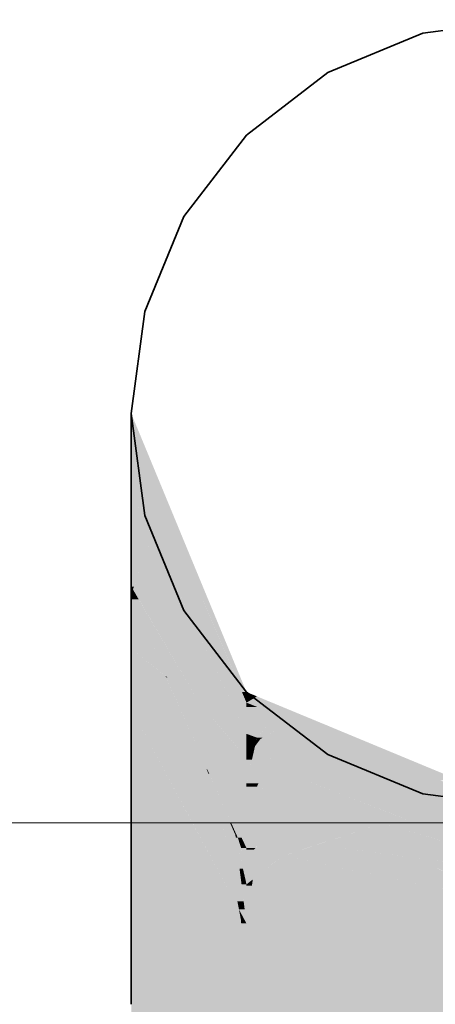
# Model space of a CAD drawing. Extents: x -223 to 557, y -138 to 606.
# Tile 196 of 256: x 33.537 to 34.118, y 362.459 to 363.834. Entities that reach past the tile are written whole.
import ezdxf
from ezdxf.lldxf.tags import DXFTag

# ---------------------------------------------------------------- set-up
doc = ezdxf.new("R2010")
doc.units = 0
doc.layers.get('0').update_dxf_attribs({"lineweight": 35})
doc.layers.add('0-Shading', color=7, linetype='Continuous', lineweight=35)
doc.layers.add('5_EG-HLSE', color=7, linetype='Continuous', lineweight=25)
doc.layers.add('H_Ruecklauf', color=5, linetype='Continuous', lineweight=35, true_color=0x0000ff)
tags = doc.linetypes.add('ALL_S14', pattern=[0.002, 0.001, -0.001]).pattern_tags.tags
tags[6:7] = [DXFTag(74, 4), DXFTag(75, 0), DXFTag(340, '0'), DXFTag(46, 1.0), DXFTag(50, 0.0), DXFTag(44, 0.0), DXFTag(45, 0.0)]
tags[4:5] = [DXFTag(74, 4), DXFTag(75, 0), DXFTag(340, '0'), DXFTag(46, 1.0), DXFTag(50, 0.0), DXFTag(44, 0.0), DXFTag(45, 0.0)]

# ---------------------------------------------------------------- blocks, each defined once
blk = doc.blocks.new('Shading-A07ALDT91N', base_point=(-32.248, 361.5577))
at = {"layer": '0-Shading', "color": 176, "true_color": 0x000085}
for points in [[(33.7044, 363.2563), (33.6927, 363.2563), (33.6927, 363.2844)], [(33.7478, 363.128), (33.7044, 363.2563), (33.6927, 363.2563)], [(33.7575, 363.128), (33.7478, 363.128), (33.7044, 363.2563)], [(33.7713, 363.0946), (33.7621, 363.0946), (33.7478, 363.128)], [(33.7713, 363.0946), (33.7575, 363.128), (33.7478, 363.128)], [(33.8475, 362.8955), (33.7713, 363.0946), (33.7621, 363.0946)], [(33.8538, 362.8955), (33.8475, 362.8955), (33.7713, 363.0946)], [(33.8538, 362.8806), (33.8538, 362.8955), (33.8475, 362.8955)]]:
    blk.add_solid(points, dxfattribs=at)
at = {"layer": '0-Shading', "color": 174, "true_color": 0x000092}
for points in [[(33.7281, 363.1739), (33.6927, 363.1739), (33.6927, 363.2563)], [(33.7147, 363.128), (33.7281, 363.1739), (33.6927, 363.1739)], [(33.7478, 363.128), (33.7147, 363.128), (33.7281, 363.1739)], [(33.7216, 363.1135), (33.7478, 363.128), (33.7147, 363.128)], [(33.754, 363.1135), (33.7216, 363.1135), (33.7478, 363.128)], [(33.833, 362.8806), (33.754, 363.1135), (33.7216, 363.1135)], [(33.8538, 362.8806), (33.833, 362.8806), (33.754, 363.1135)], [(33.8538, 362.8371), (33.8538, 362.8806), (33.833, 362.8806)]]:
    blk.add_solid(points, dxfattribs=at)
at = {"layer": '0-Shading', "color": 174, "true_color": 0x00009d}
for points in [[(33.7216, 363.1135), (33.6927, 363.1135), (33.6927, 363.1739)], [(33.6965, 363.0428), (33.6927, 363.0428), (33.7216, 363.1135)], [(33.6927, 363.0428), (33.7216, 363.1135), (33.6927, 363.1135)], [(33.7573, 363.0388), (33.6951, 363.0388), (33.7216, 363.1135)], [(33.6951, 363.0388), (33.6965, 363.0428), (33.6927, 363.0428)], [(33.8189, 362.8815), (33.7872, 362.8815), (33.6951, 363.0388)], [(33.8538, 362.8371), (33.7573, 363.0388), (33.6951, 363.0388)], [(33.8538, 362.8039), (33.8326, 362.8039), (33.7872, 362.8815)], [(33.8254, 362.8371), (33.8189, 362.8815), (33.7872, 362.8815)], [(33.8538, 362.8371), (33.8254, 362.8371), (33.8189, 362.8815)], [(33.8538, 362.8039), (33.8538, 362.8371), (33.8254, 362.8371)], [(33.8538, 362.7678), (33.8538, 362.8039), (33.8326, 362.8039)]]:
    blk.add_solid(points, dxfattribs=at)
at = {"layer": '0-Shading', "color": 174, "true_color": 0x0000a6}
for points in [[(33.6951, 363.0388), (33.6927, 363.0388), (33.6927, 363.0428)], [(33.7032, 363.0248), (33.6927, 363.0248), (33.6951, 363.0388)], [(33.6927, 363.0248), (33.6951, 363.0388), (33.6927, 363.0388)], [(33.7432, 362.9161), (33.7032, 363.0248), (33.6927, 363.0248)], [(33.7248, 362.9557), (33.6927, 362.9557), (33.6927, 363.0248)], [(33.7669, 362.9161), (33.7432, 362.9161), (33.7032, 363.0248)], [(33.7404, 362.9182), (33.6927, 362.9182), (33.6927, 362.9557)], [(33.7432, 362.9161), (33.7248, 362.9557), (33.6927, 362.9557)], [(33.7608, 362.8719), (33.6927, 362.8719), (33.7404, 362.9182)], [(33.6927, 362.8719), (33.7404, 362.9182), (33.6927, 362.9182)], [(33.7989, 362.7877), (33.7979, 362.7877), (33.7404, 362.9182)], [(33.7432, 362.9161), (33.7414, 362.9161), (33.7404, 362.9182)], [(33.8417, 362.6921), (33.7432, 362.9161), (33.7414, 362.9161)], [(33.7872, 362.8815), (33.7592, 362.8815), (33.7432, 362.9161)], [(33.847, 362.6921), (33.8417, 362.6921), (33.7432, 362.9161)], [(33.7872, 362.8815), (33.7669, 362.9161), (33.7432, 362.9161)], [(33.8119, 362.7678), (33.7872, 362.8815), (33.7592, 362.8815)], [(33.8538, 362.7678), (33.8119, 362.7678), (33.7872, 362.8815)], [(33.8009, 362.7809), (33.7681, 362.7809), (33.6927, 362.8719)], [(33.8009, 362.7809), (33.7608, 362.8719), (33.6927, 362.8719)], [(33.819, 362.7195), (33.8009, 362.7809), (33.7681, 362.7809)], [(33.8009, 362.7809), (33.7989, 362.7877), (33.7979, 362.7877)], [(33.8019, 362.7809), (33.8009, 362.7809), (33.7989, 362.7877)], [(33.831, 362.7124), (33.8019, 362.7809), (33.8009, 362.7809)], [(33.8279, 362.7195), (33.819, 362.7195), (33.8009, 362.7809)], [(33.8326, 362.7124), (33.831, 362.7124), (33.8019, 362.7809)], [(33.8538, 362.6775), (33.8538, 362.7678), (33.8119, 362.7678)], [(33.838, 362.6965), (33.8279, 362.7195), (33.819, 362.7195)], [(33.838, 362.6965), (33.8326, 362.7124), (33.831, 362.7124)], [(33.8397, 362.6965), (33.838, 362.6965), (33.8326, 362.7124)], [(33.8417, 362.6921), (33.8397, 362.6965), (33.838, 362.6965)], [(33.8538, 362.6775), (33.847, 362.6921), (33.8417, 362.6921)]]:
    blk.add_solid(points, dxfattribs=at)
at = {"layer": '0-Shading', "color": 174, "true_color": 0x00008e}
for points in [[(33.8685, 362.8894), (33.8538, 362.8894), (33.8538, 362.8955)], [(33.8897, 362.8806), (33.8538, 362.8806), (33.8685, 362.8894)], [(33.8538, 362.8806), (33.8685, 362.8894), (33.8538, 362.8894)], [(33.86, 362.8782), (33.8897, 362.8806), (33.8538, 362.8806)], [(33.8957, 362.8782), (33.86, 362.8782), (33.8897, 362.8806)], [(33.8685, 362.8748), (33.8957, 362.8782), (33.86, 362.8782)], [(33.9038, 362.8748), (33.8685, 362.8748), (33.8957, 362.8782)], [(33.8957, 362.8639), (33.9038, 362.8748), (33.8685, 362.8748)], [(33.9301, 362.8639), (33.8957, 362.8639), (33.9038, 362.8748)], [(33.9318, 362.8632), (33.8973, 362.8632), (33.8957, 362.8639)], [(33.9318, 362.8632), (33.9301, 362.8639), (33.8957, 362.8639)], [(33.9181, 362.8549), (33.9318, 362.8632), (33.8973, 362.8632)], [(33.9519, 362.8549), (33.9181, 362.8549), (33.9318, 362.8632)], [(33.962, 362.8507), (33.9287, 362.8507), (33.9181, 362.8549)], [(33.962, 362.8507), (33.9519, 362.8549), (33.9181, 362.8549)], [(33.9318, 362.8495), (33.962, 362.8507), (33.9287, 362.8507)], [(33.965, 362.8495), (33.9318, 362.8495), (33.962, 362.8507)], [(33.9726, 362.8463), (33.9397, 362.8463), (33.9318, 362.8495)], [(33.9726, 362.8463), (33.965, 362.8495), (33.9318, 362.8495)], [(34.0832, 362.7888), (33.9726, 362.8463), (33.9397, 362.8463)], [(34.1113, 362.7888), (34.0832, 362.7888), (33.9726, 362.8463)], [(34.151, 362.7724), (34.1243, 362.7724), (34.0832, 362.7888)], [(34.151, 362.7724), (34.1113, 362.7888), (34.0832, 362.7888)]]:
    blk.add_solid(points, dxfattribs=at)
at = {"layer": '0-Shading', "color": 174, "true_color": 0x0000ac}
for points in [[(33.8685, 362.8748), (33.8538, 362.8748), (33.8538, 362.8806)], [(33.7997, 362.6729), (33.6927, 362.6729), (33.6927, 362.8719)], [(33.819, 362.7195), (33.7747, 362.7195), (33.6927, 362.8719)], [(33.8538, 362.8371), (33.8685, 362.8748), (33.8538, 362.8748)], [(33.8729, 362.8371), (33.8538, 362.8371), (33.8957, 362.8639)], [(33.8538, 362.8371), (33.8957, 362.8639), (33.8642, 362.8639)], [(33.8957, 362.8639), (33.8642, 362.8639), (33.8685, 362.8748)], [(33.9181, 362.8549), (33.888, 362.8549), (33.8957, 362.8639)], [(33.8766, 362.8318), (33.8685, 362.8318), (33.9181, 362.8549)], [(33.8685, 362.8318), (33.9181, 362.8549), (33.888, 362.8549)], [(33.9062, 362.83), (33.8734, 362.83), (33.9318, 362.8495)], [(33.8734, 362.83), (33.9318, 362.8495), (33.9084, 362.8495)], [(34.0002, 362.8221), (33.8957, 362.8221), (33.9318, 362.8495)], [(33.9318, 362.8495), (33.9084, 362.8495), (33.9181, 362.8549)], [(33.8685, 362.8318), (33.8729, 362.8371), (33.8538, 362.8371)], [(33.8734, 362.83), (33.8766, 362.8318), (33.8685, 362.8318)], [(33.8957, 362.8221), (33.9062, 362.83), (33.8734, 362.83)], [(33.9883, 362.7888), (34.0002, 362.8221), (33.8957, 362.8221)], [(34.0832, 362.7888), (33.9883, 362.7888), (34.0002, 362.8221)], [(34.0082, 362.7817), (34.0832, 362.7888), (33.9883, 362.7888)], [(34.0982, 362.7817), (34.0082, 362.7817), (34.0832, 362.7888)], [(34.1761, 362.7215), (34.0982, 362.7817), (34.0082, 362.7817)], [(34.2427, 362.725), (34.2174, 362.725), (34.0832, 362.7888)], [(34.2249, 362.7215), (34.1761, 362.7215), (34.0982, 362.7817)], [(33.8433, 362.5919), (33.819, 362.7195), (33.7747, 362.7195)], [(33.838, 362.6965), (33.8234, 362.6965), (33.819, 362.7195)], [(33.8355, 362.6325), (33.838, 362.6965), (33.8234, 362.6965)], [(33.8462, 362.6325), (33.8355, 362.6325), (33.838, 362.6965)], [(33.8489, 362.6486), (33.8441, 362.6486), (33.838, 362.6965)], [(33.8417, 362.6921), (33.839, 362.6921), (33.838, 362.6965)], [(33.8476, 362.6544), (33.8417, 362.6921), (33.839, 362.6921)], [(33.8538, 362.6544), (33.8476, 362.6544), (33.8417, 362.6921)], [(33.8538, 362.6775), (33.8464, 362.6775), (33.8417, 362.6921)], [(33.8224, 362.5919), (33.7997, 362.6729), (33.6927, 362.6729)], [(33.8433, 362.5919), (33.8224, 362.5919), (33.7997, 362.6729)], [(33.8538, 362.6544), (33.8538, 362.6775), (33.8464, 362.6775)], [(33.8462, 362.6325), (33.8489, 362.6486), (33.8441, 362.6486)], [(33.8526, 362.6325), (33.8462, 362.6325), (33.8489, 362.6486)], [(33.8538, 362.6269), (33.8538, 362.6544), (33.8476, 362.6544)], [(33.8411, 362.603), (33.8462, 362.6325), (33.8355, 362.6325)], [(33.8499, 362.603), (33.8411, 362.603), (33.8462, 362.6325)], [(33.8469, 362.6269), (33.8526, 362.6325), (33.8462, 362.6325)], [(33.8538, 362.6269), (33.8469, 362.6269), (33.8526, 362.6325)], [(33.8538, 362.5723), (33.8538, 362.6269), (33.8469, 362.6269)], [(33.8433, 362.5919), (33.8499, 362.603), (33.8411, 362.603)], [(33.8513, 362.5919), (33.8433, 362.5919), (33.8499, 362.603)], [(33.8461, 362.5771), (33.8433, 362.5919), (33.8224, 362.5919)], [(33.8538, 362.5723), (33.8513, 362.5919), (33.8433, 362.5919)], [(33.8512, 362.5771), (33.8461, 362.5771), (33.8433, 362.5919)], [(33.8538, 362.5723), (33.8512, 362.5771), (33.8461, 362.5771)]]:
    blk.add_solid(points, dxfattribs=at)
at = {"layer": '0-Shading', "color": 172, "true_color": 0x0000c7}
for points in [[(33.8685, 362.8318), (33.8538, 362.8318), (33.8538, 362.8371)], [(33.8657, 362.8198), (33.8538, 362.8198), (33.8685, 362.8318)], [(33.8538, 362.8198), (33.8685, 362.8318), (33.8538, 362.8318)], [(33.8859, 362.801), (33.8614, 362.801), (33.8957, 362.8221)], [(33.8657, 362.8198), (33.8734, 362.83), (33.8681, 362.83)], [(33.892, 362.8198), (33.8657, 362.8198), (33.8957, 362.8221)], [(33.8657, 362.8198), (33.8957, 362.8221), (33.8674, 362.8221)], [(33.8957, 362.8221), (33.8674, 362.8221), (33.8734, 362.83)], [(33.8734, 362.83), (33.8681, 362.83), (33.8685, 362.8318)], [(33.9768, 362.793), (33.8822, 362.793), (33.8957, 362.8221)], [(33.8621, 362.8039), (33.8538, 362.8039), (33.8657, 362.8198)], [(33.8538, 362.8039), (33.8657, 362.8198), (33.8538, 362.8198)], [(33.8614, 362.801), (33.892, 362.8198), (33.8657, 362.8198)], [(33.8614, 362.801), (33.8538, 362.801), (33.8538, 362.8039)], [(33.8614, 362.801), (33.8621, 362.8039), (33.8538, 362.8039)], [(33.8538, 362.7678), (33.8614, 362.801), (33.8538, 362.801)], [(33.8822, 362.793), (33.8596, 362.793), (33.8614, 362.801)], [(33.8822, 362.793), (33.8859, 362.801), (33.8614, 362.801)], [(33.8705, 362.7678), (33.8538, 362.7678), (33.8822, 362.793)], [(33.8538, 362.7678), (33.8822, 362.793), (33.8596, 362.793)], [(33.9586, 362.7635), (33.8685, 362.7635), (33.8822, 362.793)], [(33.9114, 362.7817), (33.9768, 362.793), (33.8822, 362.793)], [(34.0082, 362.7817), (33.9114, 362.7817), (33.9768, 362.793)], [(33.9652, 362.761), (34.0082, 362.7817), (33.9114, 362.7817)], [(34.066, 362.761), (33.9652, 362.761), (34.0082, 362.7817)], [(33.8685, 362.7635), (33.8705, 362.7678), (33.8538, 362.7678)], [(33.8771, 362.761), (33.9586, 362.7635), (33.8685, 362.7635)], [(33.9652, 362.761), (33.8771, 362.761), (33.9586, 362.7635)], [(33.9319, 362.7449), (33.9652, 362.761), (33.8771, 362.761)], [(34.0068, 362.7449), (33.9319, 362.7449), (33.9652, 362.761)], [(34.0675, 362.7215), (34.066, 362.761), (33.9652, 362.761)], [(34.1761, 362.7215), (34.0675, 362.7215), (34.066, 362.761)], [(34.0342, 362.7149), (34.0068, 362.7449), (33.9319, 362.7449)], [(34.0844, 362.7149), (34.0342, 362.7149), (34.0068, 362.7449)], [(34.044, 362.7121), (34.0844, 362.7149), (34.0342, 362.7149)], [(34.0919, 362.7121), (34.044, 362.7121), (34.0844, 362.7149)], [(34.2427, 362.6539), (34.0919, 362.7121), (34.044, 362.7121)], [(34.0844, 362.7149), (34.1761, 362.7215), (34.0675, 362.7215)], [(34.1943, 362.7149), (34.0844, 362.7149), (34.1761, 362.7215)], [(34.1294, 362.6976), (34.1943, 362.7149), (34.0844, 362.7149)]]:
    blk.add_solid(points, dxfattribs=at)
at = {"layer": '0-Shading', "color": 172, "true_color": 0x0000dd}
for points in [[(33.8685, 362.7635), (33.8538, 362.7635), (33.8538, 362.7678)], [(33.8538, 362.6775), (33.8685, 362.7635), (33.8538, 362.7635)], [(33.9319, 362.7449), (33.8653, 362.7449), (33.8685, 362.7635)], [(33.866, 362.6775), (33.8538, 362.6775), (33.9319, 362.7449)], [(33.8538, 362.6775), (33.9319, 362.7449), (33.8653, 362.7449)], [(34.044, 362.7121), (33.8998, 362.7121), (33.9319, 362.7449)], [(33.9312, 362.6754), (33.864, 362.6754), (34.044, 362.7121)], [(33.864, 362.6754), (34.044, 362.7121), (33.8998, 362.7121)], [(34.1455, 362.6823), (33.9527, 362.6823), (34.044, 362.7121)], [(33.864, 362.6754), (33.866, 362.6775), (33.8538, 362.6775)], [(33.9051, 362.6668), (33.9312, 362.6754), (33.864, 362.6754)], [(34.0679, 362.6668), (33.9051, 362.6668), (33.9527, 362.6823)], [(34.1641, 362.6539), (34.1455, 362.6823), (33.9527, 362.6823)], [(33.9211, 362.6635), (34.0679, 362.6668), (33.9051, 362.6668)], [(34.0926, 362.6635), (33.9211, 362.6635), (34.0679, 362.6668)], [(34.2126, 362.6031), (34.0926, 362.6635), (33.9211, 362.6635)], [(34.2427, 362.6433), (34.1328, 362.6433), (34.0926, 362.6635)]]:
    blk.add_solid(points, dxfattribs=at)
at = {"layer": '0-Shading', "color": 174, "true_color": 0x0000b0}
for points in [[(33.6927, 362.5771), (33.8461, 362.5771), (33.6927, 362.6729)], [(33.6927, 362.4594), (33.8538, 362.4594), (33.6927, 362.5771)], [(33.8538, 362.4594), (33.6927, 362.5771), (33.8461, 362.5771)], [(33.8538, 362.5723), (33.8464, 362.5723), (33.8461, 362.5771)], [(33.8538, 362.4594), (33.8538, 362.5723), (33.8464, 362.5723)], [(33.8538, 362.0766), (33.6927, 362.0766), (33.8538, 362.4594)], [(33.6927, 362.0766), (33.8538, 362.4594), (33.6927, 362.4594)]]:
    blk.add_solid(points, dxfattribs=at)
at = {"layer": '0-Shading', "color": 5, "true_color": 0x0000ec}
for points in [[(33.864, 362.6754), (33.8538, 362.6754), (33.8538, 362.6775)], [(33.8538, 362.6544), (33.864, 362.6754), (33.8538, 362.6754)], [(33.9051, 362.6668), (33.8598, 362.6668), (33.864, 362.6754)], [(33.889, 362.6544), (33.8538, 362.6544), (33.9051, 362.6668)], [(33.8538, 362.6544), (33.9051, 362.6668), (33.8598, 362.6668)], [(33.9849, 362.6464), (33.8788, 362.6464), (33.9051, 362.6668)], [(34.2126, 362.6031), (34.1539, 362.6031), (33.9051, 362.6668)], [(33.8788, 362.6464), (33.889, 362.6544), (33.8538, 362.6544)], [(33.8788, 362.6464), (33.8538, 362.6464), (33.8538, 362.6544)], [(33.8538, 362.6269), (33.8788, 362.6464), (33.8538, 362.6464)], [(33.9184, 362.6338), (33.8626, 362.6338), (33.8788, 362.6464)], [(34.0817, 362.5818), (33.9849, 362.6464), (33.8788, 362.6464)], [(34.2372, 362.5818), (34.0817, 362.5818), (33.9849, 362.6464)], [(33.8617, 362.6269), (33.8538, 362.6269), (33.8626, 362.6338)], [(33.9459, 362.6251), (33.8614, 362.6251), (33.9184, 362.6338)], [(33.8614, 362.6251), (33.9184, 362.6338), (33.8626, 362.6338)], [(33.8614, 362.6251), (33.8538, 362.6251), (33.8538, 362.6269)], [(33.8614, 362.6251), (33.8617, 362.6269), (33.8538, 362.6269)], [(34.0782, 362.5723), (33.8538, 362.5723), (33.8614, 362.6251)], [(33.8538, 362.5723), (33.8614, 362.6251), (33.8538, 362.6251)], [(34.2209, 362.5375), (33.9459, 362.6251), (33.8614, 362.6251)], [(34.2209, 362.5375), (34.2372, 362.5818), (34.0817, 362.5818)], [(34.178, 362.5375), (34.0782, 362.5723), (33.8538, 362.5723)], [(34.2209, 362.5375), (34.178, 362.5375), (34.0782, 362.5723)]]:
    blk.add_solid(points, dxfattribs=at)
at = {"layer": '0-Shading', "color": 5, "true_color": 0x0000f4}
for points in [[(33.8538, 362.5331), (34.2193, 362.5331), (33.8538, 362.5723)], [(33.8538, 362.4594), (34.169, 362.4594), (33.8538, 362.5331)], [(34.169, 362.4594), (33.8538, 362.5331), (34.2193, 362.5331)]]:
    blk.add_solid(points, dxfattribs=at)
at = {"layer": '0-Shading', "color": 5, "true_color": 0x0000f5}
for points in [[(33.8538, 362.0766), (34.169, 362.4594), (33.8538, 362.4594)], [(34.214, 362.0766), (33.8538, 362.0766), (34.2427, 362.4594)], [(33.8538, 362.0766), (34.2427, 362.4594), (34.169, 362.4594)], [(34.2427, 357.8039), (33.8928, 357.8039), (34.2427, 362.4594)]]:
    blk.add_solid(points, dxfattribs=at)
blk = doc.blocks.new('Referenz-A07ALDUO1N', base_point=(-167.6747, -99.33))
at = {"layer": '5_EG-HLSE', "color": 0, "linetype": 'ALL_S14', "lineweight": 13, "ltscale": 0.13}
blk.add_line((73.0893, 362.7129), (33.0893, 362.7129), dxfattribs=at)
blk = doc.blocks.new('Geometrie-A07ALE0U1N', base_point=(-32.2515, 355.7229))
at = {"layer": 'H_Ruecklauf', "lineweight": -2}
for p, q in [((34.2427, 363.8344), (34.1004, 363.8157)), ((34.1004, 363.8157), (34.2427, 363.8344)), ((34.1004, 363.8157), (33.9677, 363.7607)), ((33.9677, 363.7607), (34.1004, 363.8157)), ((33.9677, 363.7607), (33.8538, 363.6733)), ((33.8538, 363.6733), (33.9677, 363.7607)), ((33.8538, 363.6733), (33.7664, 363.5594)), ((33.7664, 363.5594), (33.8538, 363.6733)), ((33.7664, 363.5594), (33.7115, 363.4268)), ((33.7115, 363.4268), (33.7664, 363.5594)), ((33.7115, 363.4268), (33.6927, 363.2844)), ((33.6927, 363.2844), (33.7115, 363.4268)), ((33.6927, 363.2844), (33.7115, 363.1421)), ((33.6927, 363.2844), (33.6927, 363.2563)), ((33.7115, 363.1421), (33.6927, 363.2844)), ((33.6927, 363.2563), (33.6927, 363.1739)), ((33.6927, 363.1739), (33.6927, 363.0428)), ((33.7115, 363.1421), (33.7664, 363.0094)), ((33.7664, 363.0094), (33.7115, 363.1421)), ((33.6927, 363.0428), (33.6927, 362.8719)), ((33.7664, 363.0094), (33.8538, 362.8955)), ((33.8538, 362.8955), (33.7664, 363.0094)), ((33.8538, 362.8955), (33.9677, 362.8081)), ((33.9677, 362.8081), (33.8538, 362.8955)), ((33.6927, 362.8719), (33.6927, 362.6729)), ((33.9677, 362.8081), (34.1004, 362.7531)), ((34.1004, 362.7531), (33.9677, 362.8081)), ((34.1004, 362.7531), (34.2427, 362.7344)), ((34.2427, 362.7344), (34.1004, 362.7531)), ((33.6927, 362.6729), (33.6927, 362.4594))]:
    blk.add_line(p, q, dxfattribs=at)

msp = doc.modelspace()

# ---------------------------------------------------------------- block references
at = {"color": 251, "lineweight": 25, "ltscale": 0.25, "true_color": 0x585858}
msp.add_blockref('Referenz-A07ALDUO1N', (-167.6747, -99.33), dxfattribs=at)
at = {"linetype": 'Continuous', "ltscale": 0.35}
msp.add_blockref('Geometrie-A07ALE0U1N', (-32.2515, 355.7229), dxfattribs=at)
msp.add_blockref('Shading-A07ALDT91N', (-32.248, 361.5577))

doc.saveas('drawing.dxf')
